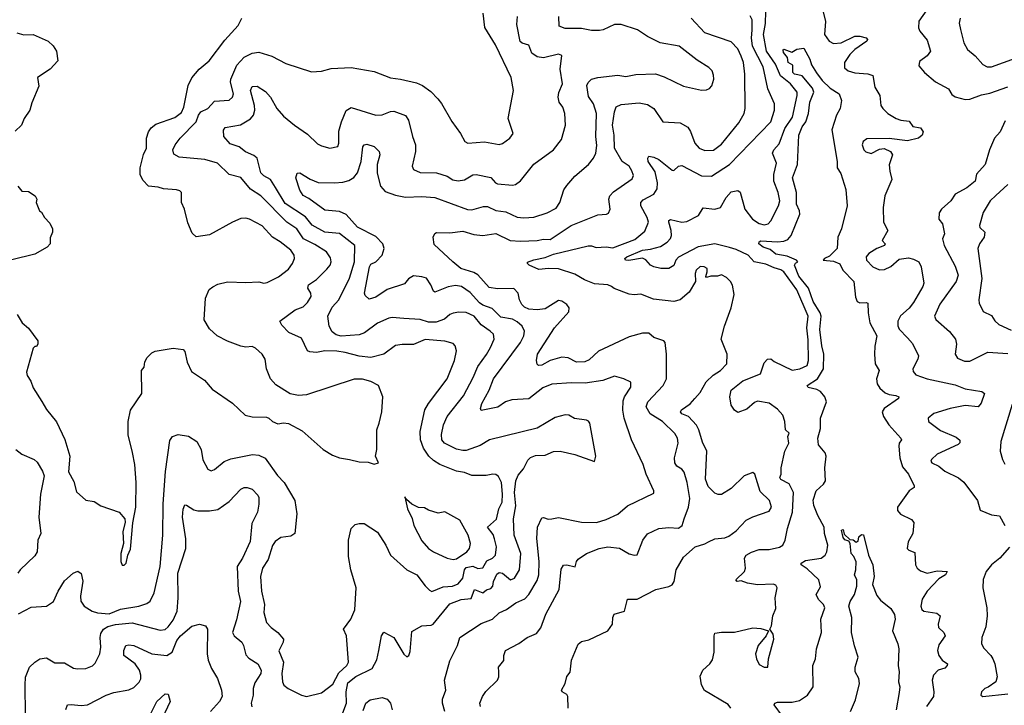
# Model space of a CAD drawing. Extents: x 1771496 to 1971148, y 471553 to 643630.
# Tile 149 of 256: x 1792492 to 1798473, y 551272 to 555435. Entities that reach past the tile are written whole.
import ezdxf

# ---------------------------------------------------------------- set-up
doc = ezdxf.new("R2010")
doc.units = 0

msp = doc.modelspace()

# ---------------------------------------------------------------- linework, layer by layer
at = {"layer": '0CON10XD'}
for points in [[(1796811.6, 551255), (1796795, 551276.8), (1796653.2, 551363.3), (1796635, 551396.7), (1796625, 551450), (1796642.9, 551485), (1796685.3, 551524.7), (1796700.5, 551549.5), (1796711.8, 551595), (1796710, 551695), (1796715, 551710), (1796755, 551716.2), (1796835, 551716), (1796945, 551743.3), (1796995, 551738.8), (1797040, 551725), (1797027.5, 551695), (1796977.5, 551635), (1796962.5, 551585), (1796968, 551555), (1796985, 551521.2), (1797015, 551504), (1797037.5, 551505), (1797040.8, 551555), (1797073.8, 551675), (1797068.8, 551705), (1797050, 551735), (1797058.8, 551755), (1797068, 551815), (1797085, 551860), (1797081.9, 551925), (1797094.2, 551985), (1797085, 552002), (1797068.9, 552008.9), (1796975, 552003.4), (1796913.3, 552015), (1796875, 552027.5), (1796850, 552025), (1796842.5, 552035), (1796895.6, 552085), (1796901.9, 552105), (1796894.3, 552165), (1796905.4, 552184.6), (1796936.9, 552203.1), (1796985, 552218.5), (1797045, 552218.2), (1797107.7, 552232.3), (1797127.5, 552245), (1797142.5, 552275), (1797155.5, 552345), (1797187.8, 552445), (1797192.5, 552565), (1797166.3, 552616.3), (1797115, 552643.1), (1797110, 552655), (1797118.1, 552675), (1797118.2, 552715), (1797139.4, 552815), (1797164, 552865), (1797158.8, 552905), (1797167.1, 552925), (1797144.4, 552944.4), (1797140, 552995), (1797128.6, 553035), (1797095, 553070.6), (1797045.9, 553105.9), (1796975, 553118.8), (1796955, 553110), (1796909.8, 553070.2), (1796855, 553051.2), (1796833.6, 553063.6), (1796814.3, 553094.3), (1796806, 553145), (1796814.3, 553185), (1796885, 553243.3), (1796992.9, 553285), (1797015, 553351.2), (1797035, 553374.3), (1797055, 553375.6), (1797075, 553360), (1797185, 553307.2), (1797230.8, 553315), (1797275, 553336.5), (1797284.2, 553365), (1797281.1, 553491.1), (1797273, 553565), (1797282.1, 553635), (1797213.6, 553795), (1797135, 553903.3), (1797115, 553916.5), (1797075, 553927.6), (1797025, 553951.3), (1796954.1, 553964.1), (1796917.3, 554005), (1796845, 554039.5), (1796805, 554051), (1796714, 554074), (1796614.4, 554055.6), (1796495, 553993.3), (1796478.6, 553975), (1796465, 553941.9), (1796435, 553923.6), (1796387.5, 553925), (1796344.6, 553934.6), (1796325, 553945.7), (1796295, 553977.5), (1796275, 553987.1), (1796193, 553973), (1796172.5, 553975), (1796168.8, 553985), (1796180, 553995), (1796275.8, 554035), (1796325, 554040.9), (1796385, 554057.9), (1796425.2, 554084.8), (1796445, 554106.9), (1796452, 554125), (1796450.3, 554155), (1796435.6, 554205), (1796436, 554215), (1796445, 554222.5), (1796515, 554205.5), (1796545, 554209.1), (1796615, 554246.7), (1796645, 554292.9), (1796715, 554284.6), (1796750, 554295), (1796783.6, 554356.3), (1796815, 554389.4), (1796855, 554398), (1796868, 554388), (1796898.2, 554285), (1796944.8, 554224.8), (1796985, 554198.6), (1797015, 554190), (1797039.4, 554195), (1797055, 554213.1), (1797101.9, 554305), (1797108.9, 554335), (1797099.2, 554385), (1797073.4, 554455), (1797073.2, 554495), (1797088.9, 554565), (1797065.6, 554625), (1797072.5, 554645), (1797105, 554681.4), (1797139.5, 554775), (1797186.3, 554843.7), (1797215.6, 554975), (1797214.3, 554995), (1797175, 555044.7), (1797113.5, 555093.5), (1797084.3, 555165), (1797028.4, 555245), (1797009.8, 555345), (1797022.3, 555412.2), (1797025.2, 555485)], [(1797372.8, 555482.8), (1797388.2, 555425), (1797381.4, 555345), (1797409.2, 555305), (1797435, 555290.9), (1797482, 555295), (1797565, 555334.6), (1797595, 555335.4), (1797634, 555325), (1797642, 555315), (1797637.5, 555305), (1797565, 555254), (1797535, 555224.6), (1797502.3, 555175), (1797503.5, 555143.5), (1797525, 555125.5), (1797565, 555112.3), (1797645, 555106.4), (1797675, 555095.8), (1797687.1, 555025), (1797718.1, 554975), (1797722.9, 554915), (1797735.8, 554895), (1797765.8, 554865), (1797815.8, 554835), (1797845, 554824.7), (1797895, 554819.4), (1797916.9, 554786.9), (1797965, 554778.9), (1797981.4, 554755), (1797974.4, 554735), (1797951.4, 554715), (1797885, 554699.3), (1797775, 554712.9), (1797637.6, 554712.4), (1797615.8, 554695), (1797610, 554675), (1797619.4, 554645), (1797632, 554632), (1797665, 554622.2), (1797715, 554648.6), (1797742.9, 554652.9), (1797781.2, 554635), (1797794, 554615), (1797774.5, 554554.5), (1797777.1, 554515), (1797790.8, 554465), (1797746.7, 554365), (1797736.7, 554295), (1797740, 554205), (1797766.2, 554155), (1797731.2, 554095), (1797750, 554075), (1797746, 554065), (1797698.8, 554045), (1797650, 554015), (1797634, 553995), (1797636.1, 553976.1), (1797675.5, 553935.5), (1797715, 553917.1), (1797745, 553918.6), (1797783.4, 553936.6), (1797835, 553982), (1797890.9, 553989.1), (1797922, 553982), (1797953.8, 553965), (1797969.4, 553935), (1797984.3, 553835), (1797979.5, 553815), (1797922.7, 553717.3), (1797896.2, 553683.8), (1797842.9, 553637.1), (1797827.3, 553605), (1797827.1, 553577.1), (1797835.4, 553555.4), (1797885, 553502.9), (1797915, 553468.8), (1797951.9, 553395), (1797948.5, 553375), (1797918.6, 553315), (1797919.7, 553299.7), (1797935, 553279.2), (1798004, 553254), (1798175, 553217.9), (1798235, 553194.5), (1798336.8, 553176.8), (1798354, 553165), (1798333.1, 553106.9), (1798315, 553085.6), (1798235, 553092.2), (1798144.8, 553075.2), (1798046.2, 553045), (1798010, 553015), (1798012, 552995), (1798085, 552940.5), (1798180.9, 552900.9), (1798203.2, 552883.2), (1798203.2, 552866.8), (1798192.5, 552855), (1798065, 552797.1), (1798031.2, 552765), (1798027.5, 552755), (1798032.5, 552745), (1798075, 552724.3), (1798111.4, 552695), (1798195, 552652.7), (1798226.9, 552626.9), (1798310.8, 552515), (1798327.1, 552457.1), (1798395, 552428.9), (1798445, 552422.9), (1798477.3, 552365)], [(1798002.5, 555495), (1797955, 555426.7), (1797952.5, 555385), (1797960.6, 555365), (1798005, 555311.2), (1798025.6, 555245), (1798004.2, 555215), (1797957.7, 555182.3), (1797954, 555155), (1797988.8, 555115), (1798055, 555058.1), (1798134.4, 555014.4), (1798155, 554981.2), (1798175, 554966.9), (1798235, 554951.2), (1798265, 554952.3), (1798335, 554979.5), (1798385, 554988.5), (1798495, 555027.8)], [(1792475.9, 553645.9), (1792506.7, 553595), (1792545, 553562.5), (1792602.5, 553485), (1792602.5, 553465), (1792595, 553450), (1792585, 553450), (1792575, 553440), (1792534, 553295), (1792538, 553275), (1792560.3, 553240.3), (1792575, 553200), (1792626.4, 553116.4), (1792655, 553068.8), (1792715, 552993.8), (1792765.5, 552885.5), (1792796.9, 552785), (1792789.3, 552689.3), (1792822.1, 552632.1), (1792837.7, 552567.7), (1792895, 552518.8), (1792945, 552509.2), (1792985, 552483.8), (1793096.7, 552445), (1793130, 552405), (1793133.6, 552383.6), (1793118.6, 552325), (1793122, 552255), (1793106.2, 552195), (1793106.4, 552146.4), (1793115, 552122.5), (1793126.7, 552123.3), (1793140, 552135), (1793148.8, 552185), (1793165, 552220), (1793180.5, 552379.5), (1793198.1, 552475), (1793198.9, 552625), (1793191.4, 552735), (1793177.5, 552807.5), (1793151.2, 552915), (1793151.2, 552995), (1793166.2, 553065), (1793234, 553165), (1793232.5, 553305), (1793247.5, 553325), (1793253, 553357), (1793267.5, 553385), (1793295, 553412.5), (1793315, 553422.5), (1793425, 553440), (1793485, 553432.5), (1793495, 553420), (1793508.8, 553355), (1793535, 553300), (1793615.6, 553245.6), (1793661.2, 553191.2), (1793785, 553107.5), (1793862.5, 553035), (1793904.2, 553024.2), (1793991.2, 553021.2), (1794005.8, 553015.8), (1794027.5, 552995), (1794060.7, 552980.7), (1794095, 552986.7), (1794125, 552983.8), (1794208, 552938), (1794335.6, 552825.6), (1794391.8, 552791.8), (1794434.7, 552774.7), (1794495, 552765.8), (1794555, 552750.6), (1794608.6, 552748.6), (1794645, 552736.2), (1794672.5, 552745), (1794653.3, 552785), (1794661.2, 552825), (1794661.2, 552945), (1794676.7, 552985), (1794691.2, 553055), (1794698.8, 553145), (1794671.2, 553215), (1794625, 553239.4), (1794575, 553251.9), (1794525, 553252.9), (1794235, 553157.5), (1794185, 553154.3), (1794135, 553162.9), (1794048.7, 553218.7), (1794015, 553253.8), (1793992.5, 553315), (1793984.2, 553375), (1793965, 553403.8), (1793925, 553441.2), (1793905, 553450), (1793866.4, 553446.4), (1793835, 553453.3), (1793755, 553483.3), (1793692.5, 553515), (1793645, 553557.5), (1793613.3, 553613.3), (1793620, 553745), (1793643.9, 553796.1), (1793665, 553812.5), (1793695, 553830), (1793755, 553843.8), (1793865, 553838.8), (1793945, 553843.3), (1793975, 553836.2), (1793995, 553840), (1794065, 553874), (1794125, 553920), (1794148.6, 553955), (1794160.8, 553985), (1794160, 554005), (1794139.2, 554035), (1794075, 554086.5), (1794028, 554115), (1793965, 554183.8), (1793887.5, 554225), (1793865, 554230), (1793835, 554228.8), (1793785, 554206), (1793645, 554128.8), (1793565, 554116.7), (1793539.5, 554139.5), (1793512.7, 554202.7), (1793494.1, 554284.1), (1793474.3, 554324.3), (1793476.1, 554386.1), (1793466, 554396), (1793445, 554402), (1793365, 554408.8), (1793332.5, 554417.5), (1793274.5, 554424.5), (1793240.3, 554460.3), (1793224.2, 554495.8), (1793223.3, 554535), (1793244.2, 554615.8), (1793262.5, 554655), (1793262.9, 554715), (1793274.4, 554755), (1793290.9, 554779.1), (1793319.5, 554800.5), (1793435, 554842.2), (1793475, 554870.8), (1793489.1, 554905), (1793515.4, 555034.6), (1793538.3, 555081.7), (1793582.5, 555135), (1793643.7, 555186.3), (1793739.2, 555310.8), (1793820, 555400), (1793842, 555445)], [(1792485, 551828), (1792561.6, 551868.4), (1792655, 551875.3), (1792698.3, 551901.7), (1792725, 551964.5), (1792765, 552028.1), (1792816.2, 552075), (1792845, 552086.2), (1792865, 552072.5), (1792876.8, 552026.8), (1792862, 551935), (1792863.9, 551905), (1792884, 551874), (1792933, 551843), (1792965, 551834.3), (1793035, 551828.4), (1793105, 551855.7), (1793215, 551874.6), (1793265, 551891.5), (1793284.6, 551905.4), (1793308.5, 551955), (1793344.6, 552115), (1793362.3, 552305), (1793363.3, 552495), (1793378.4, 552691.6), (1793405, 552880), (1793421.2, 552905), (1793455, 552917.5), (1793517.3, 552907.3), (1793568.6, 552875), (1793594.4, 552825), (1793605, 552763.3), (1793635, 552706.7), (1793655, 552696.7), (1793675, 552703.3), (1793735, 552753.3), (1793775, 552768.9), (1793906.1, 552796.1), (1793945, 552790.9), (1793983.4, 552773.4), (1794058.2, 552668.2), (1794098.5, 552625), (1794163.1, 552515), (1794176.5, 552435), (1794163.3, 552315), (1794140.2, 552299.8), (1794079.5, 552290.5), (1794045, 552267.5), (1794027.9, 552242.1), (1794001.3, 552158.7), (1793968, 552105), (1793955.4, 552055), (1793961.8, 551965), (1793978.9, 551885), (1793976.2, 551835), (1793990.9, 551775), (1794019.1, 551745), (1794061.3, 551715), (1794094.6, 551675), (1794093.3, 551655), (1794067.4, 551602.6), (1794095.7, 551535), (1794084.7, 551464.7), (1794089.4, 551415), (1794096, 551395), (1794124, 551375), (1794205, 551334.4), (1794235, 551325.6), (1794325, 551348.6), (1794395, 551401.5), (1794430.6, 551469.4), (1794480.4, 551515), (1794489.7, 551535), (1794477.2, 551695), (1794460, 551735), (1794504.8, 551795), (1794528.5, 551851.5), (1794535.4, 551985), (1794504.3, 552095), (1794490.5, 552175), (1794488.8, 552275), (1794506.7, 552345), (1794530.6, 552369.4), (1794555, 552377.1), (1794585, 552375.6), (1794665, 552324), (1794716.2, 552245), (1794745, 552184.4), (1794845, 552095.7), (1794903.8, 552065), (1794955, 551997.5), (1794980.7, 551970.7), (1794995, 551964.3), (1795065, 551992), (1795121.2, 551995), (1795155, 552009.4), (1795185, 552043.5), (1795194.2, 552095), (1795205, 552109.6), (1795245, 552118.1), (1795275, 552102.5), (1795305, 552106.9), (1795330.9, 552149.1), (1795364.5, 552165.5), (1795382.9, 552185), (1795388.4, 552235), (1795376.8, 552283.2), (1795369.4, 552309.4), (1795334.6, 552355), (1795387.9, 552402.1), (1795403.4, 552465), (1795422.2, 552505), (1795425.5, 552555), (1795418.6, 552625), (1795401.1, 552661.1), (1795385, 552673.1), (1795365.7, 552675.8), (1795325, 552667.9), (1795238.5, 552668.5), (1795195, 552685.4), (1795145, 552694.7), (1795045, 552734.7), (1795005, 552758), (1794976.8, 552785), (1794945, 552833.3), (1794927.4, 552885), (1794925.8, 552935), (1794953.9, 553066.1), (1794975.4, 553105), (1795090, 553255), (1795133.1, 553365), (1795145.7, 553425), (1795138, 553455), (1795125, 553469.2), (1795075, 553482.7), (1794955, 553494.2), (1794885, 553462.9), (1794815, 553463.8), (1794775, 553457.2), (1794705, 553404.5), (1794626, 553384), (1794555, 553392), (1794468.8, 553415), (1794418.3, 553421.7), (1794345, 553424.4), (1794295.4, 553414.6), (1794255, 553417.8), (1794240, 553425), (1794205, 553501.1), (1794126.3, 553536.3), (1794085, 553580), (1794072, 553605), (1794165, 553672.9), (1794215, 553691.1), (1794241.3, 553718.7), (1794262.9, 553755), (1794260.4, 553775), (1794243.3, 553805), (1794245.7, 553825), (1794295, 553857.5), (1794358.7, 553921.3), (1794377.5, 553945), (1794384.3, 553964.3), (1794380.2, 553990.2), (1794355.7, 554025.7), (1794285, 554070.4), (1794215.3, 554105), (1794175.2, 554165.2), (1794115, 554205.3), (1793957.5, 554365), (1793895, 554407.1), (1793835, 554476.9), (1793765, 554495.7), (1793693.3, 554565), (1793616, 554586), (1793460, 554600), (1793428.3, 554618.3), (1793423.5, 554645), (1793437.5, 554675), (1793467.5, 554715), (1793563.4, 554815), (1793577.7, 554855), (1793592.1, 554875), (1793635, 554896.9), (1793675, 554940), (1793765, 554945.6), (1793785, 554964.2), (1793791.8, 554985), (1793773.3, 555055), (1793774.7, 555075), (1793811.3, 555158.7), (1793855, 555207.5), (1793905, 555231.8), (1793945, 555238.5), (1794023.1, 555213.1), (1794109.1, 555169.1), (1794265, 555119.2), (1794325, 555122.9), (1794385, 555138.6), (1794505, 555144.3), (1794645, 555120), (1794745, 555081.2), (1794805, 555074.7), (1794902.3, 555052.3), (1794939.2, 555035), (1794989.1, 554999.1), (1795032.9, 554955), (1795055.4, 554925.4), (1795116.4, 554816.4), (1795169.1, 554745), (1795196.5, 554696.5), (1795215, 554685.7), (1795315, 554692.7), (1795405, 554677.8), (1795425, 554683.5), (1795470, 554715), (1795490, 554745), (1795459.4, 554835), (1795492.1, 555005), (1795478, 555085), (1795383.4, 555283.4), (1795317, 555387), (1795308.1, 555475)], [(1794449.4, 551210.6), (1794478, 551285), (1794475.3, 551355), (1794485, 551409.4), (1794535, 551447.5), (1794634.3, 551495.7), (1794661, 551549), (1794673.2, 551605), (1794689.5, 551695), (1794705, 551716.2), (1794765, 551684.2), (1794825, 551583.8), (1794845, 551567.5), (1794856.7, 551575), (1794865, 551600), (1794875, 551720), (1794935, 551754.5), (1794991.5, 551758.5), (1795004.6, 551765.4), (1795105, 551889.5), (1795173.8, 551915), (1795235, 551921.1), (1795255, 551975.5), (1795305, 551955.4), (1795327.4, 551972.6), (1795355, 551982.6), (1795365.7, 551995), (1795371.4, 552025), (1795391.4, 552068.6), (1795405, 552079.1), (1795425, 552074.6), (1795473.8, 552035), (1795498.1, 552045), (1795528.8, 552095), (1795537.3, 552195), (1795495.5, 552304.5), (1795492.9, 552405), (1795505.8, 552484.2), (1795498.9, 552565), (1795505.3, 552634.7), (1795520.7, 552669.3), (1795552.6, 552707.4), (1795578.9, 552761.1), (1795595, 552776.7), (1795625, 552790), (1795685, 552792), (1795735, 552813.3), (1795775, 552815.8), (1795865, 552795.6), (1795985, 552752.5), (1795991.4, 552785), (1795955.7, 552985), (1795948, 552998), (1795935, 553004.4), (1795863.2, 553013.2), (1795827.5, 553035), (1795805, 553035.6), (1795745, 553018.9), (1795635, 552954.3), (1795346.4, 552883.6), (1795289.4, 552850.6), (1795205, 552820.4), (1795185, 552818.9), (1795145, 552828.2), (1795072.9, 552865), (1795056.7, 552885), (1795054, 552916), (1795066.8, 552975), (1795088.9, 553025), (1795189.1, 553150.8), (1795247.5, 553262.5), (1795275, 553330.5), (1795328, 553402), (1795351.5, 553445), (1795373.6, 553495), (1795370.9, 553525), (1795351.1, 553545), (1795295, 553582.3), (1795253.1, 553635), (1795205, 553656.5), (1795159.8, 553660.2), (1795125, 553653.9), (1795105.3, 553644.7), (1795073.6, 553616.4), (1795022.1, 553597.9), (1794975, 553597.8), (1794925, 553614.7), (1794825, 553620.9), (1794755, 553626.4), (1794735, 553622.5), (1794665, 553592.5), (1794586.8, 553533.3), (1794555, 553521.6), (1794445, 553513.7), (1794415, 553522.6), (1794390, 553540), (1794371.8, 553575), (1794363.1, 553635), (1794390.6, 553689.4), (1794431.2, 553735), (1794496.6, 553865), (1794526.2, 553965), (1794529.1, 554065), (1794435, 554138), (1794345, 554145.8), (1794268.5, 554188.5), (1794229, 554239), (1794105, 554318.6), (1794046.5, 554416.5), (1794015, 554464.6), (1793975, 554486.9), (1793957.5, 554505), (1793934.6, 554595), (1793915, 554610), (1793863, 554633), (1793825, 554662.5), (1793771.2, 554681.2), (1793732, 554725), (1793730.8, 554765), (1793739.9, 554780.1), (1793832.6, 554797.4), (1793895, 554832.5), (1793912.7, 554855), (1793920.4, 554885), (1793919.6, 554915), (1793893.8, 555005), (1793905, 555029.2), (1793935, 555030.8), (1793985, 554999.5), (1794015.5, 554965), (1794054.3, 554895), (1794095, 554850), (1794162, 554795), (1794241.1, 554741.1), (1794302.2, 554682.2), (1794325, 554669.4), (1794375.7, 554654.3), (1794424.3, 554665.7), (1794430.5, 554685), (1794431.7, 554758.3), (1794446.8, 554815), (1794475, 554884.2), (1794505, 554901.4), (1794655, 554856.4), (1794695, 554858.2), (1794745, 554877.8), (1794765, 554879.4), (1794835, 554852.9), (1794854.6, 554824.6), (1794878.1, 554725), (1794896.7, 554675), (1794896.5, 554635), (1794875.8, 554545), (1794883.8, 554525), (1794925, 554506.7), (1795025, 554504.6), (1795088, 554485), (1795123.3, 554463.3), (1795155, 554456.5), (1795195, 554463.5), (1795245, 554492.5), (1795265, 554495.8), (1795355, 554476.9), (1795382, 554445), (1795395, 554438.9), (1795485, 554430.8), (1795505, 554434.3), (1795535, 554456), (1795615, 554558.6), (1795735, 554644.3), (1795782.6, 554707.4), (1795807.8, 554795), (1795804.3, 554865), (1795791.4, 554905), (1795768.9, 554935), (1795763.6, 554965), (1795767.1, 554992.9), (1795788.9, 555045), (1795774.5, 555135.5), (1795785, 555217.5), (1795765.8, 555225.8), (1795675, 555202.9), (1795635, 555208.9), (1795602.6, 555232.6), (1795585, 555280), (1795545, 555292.3), (1795532.6, 555302.6), (1795511.9, 555405), (1795516.9, 555455)], [(1795074.6, 551235), (1795061.1, 551285), (1795061.2, 551308.8), (1795080.6, 551365), (1795072.2, 551425), (1795105, 551542), (1795152.5, 551635), (1795165.7, 551685), (1795295, 551770), (1795364.6, 551795.4), (1795405.5, 551834.5), (1795448.8, 551855), (1795505.4, 551894.6), (1795560.9, 551919.1), (1795585.4, 551945), (1795635, 552030.8), (1795645.3, 552065), (1795648.8, 552145), (1795634, 552286), (1795638.2, 552355), (1795665, 552410), (1795675, 552412.5), (1795702.1, 552402.1), (1795724.4, 552404.4), (1795765, 552412.9), (1795904.7, 552384.7), (1795996.9, 552383.1), (1796055, 552400), (1796125, 552433.5), (1796185, 552484.5), (1796345, 552560), (1796344.2, 552575), (1796298.8, 552675), (1796279.4, 552735), (1796209.4, 552885), (1796163.8, 553015), (1796155.5, 553065), (1796158.9, 553121.1), (1796167.1, 553145), (1796204.3, 553205), (1796204.2, 553234.2), (1796162.5, 553255), (1796105, 553270.5), (1796035, 553245.4), (1795927.3, 553227.3), (1795845, 553230.7), (1795725, 553223.1), (1795669.2, 553200.8), (1795585, 553133.8), (1795482.7, 553127.3), (1795444.2, 553115), (1795397.4, 553082.6), (1795295, 553062), (1795291.1, 553075), (1795298.8, 553105), (1795343.4, 553185), (1795370.6, 553255), (1795534.6, 553475), (1795555.4, 553515), (1795559.1, 553545), (1795545.4, 553575), (1795515, 553600.3), (1795485, 553616.5), (1795415, 553629.3), (1795362, 553682), (1795305, 553701.9), (1795285, 553715.3), (1795228.2, 553778.2), (1795175.2, 553815.2), (1795139.2, 553820.8), (1795095, 553813.6), (1795015, 553780.8), (1795005, 553786.2), (1794989.5, 553825), (1794962.9, 553865), (1794935, 553874.6), (1794885, 553879.4), (1794855, 553862.5), (1794829.5, 553830.5), (1794725, 553797.3), (1794655, 553750.6), (1794615, 553738.8), (1794591.2, 553761.2), (1794587.5, 553775), (1794616.8, 553935), (1794625, 553951.1), (1794655.6, 553964.4), (1794694, 554006), (1794706.3, 554045), (1794698.4, 554075), (1794655, 554119.7), (1794544, 554175), (1794475, 554252.7), (1794435, 554270.4), (1794345, 554279.5), (1794249.6, 554349.6), (1794215, 554368), (1794195, 554400), (1794170, 554475), (1794177, 554503), (1794195, 554506), (1794256.6, 554466.6), (1794305, 554446.5), (1794405, 554443.8), (1794455, 554447.9), (1794491.9, 554458.1), (1794522.4, 554477.6), (1794544.7, 554505.3), (1794567.1, 554575), (1794576.8, 554663.2), (1794585, 554676), (1794601.2, 554678.8), (1794645, 554666), (1794676.2, 554635), (1794679.2, 554615), (1794663.5, 554556.5), (1794663.9, 554503.9), (1794684.6, 554425), (1794713, 554393), (1794775, 554369.7), (1794835, 554357.4), (1794935, 554361.3), (1795015, 554356.5), (1795212.6, 554282.6), (1795239.2, 554280.8), (1795309.8, 554300.2), (1795335, 554301.3), (1795385, 554275.9), (1795445, 554269.2), (1795515, 554236.8), (1795555, 554231.2), (1795615, 554235.4), (1795697.1, 554262.9), (1795750.2, 554289.8), (1795774.3, 554325), (1795797.9, 554402.1), (1795815, 554428), (1795865, 554485.7), (1795947.5, 554555), (1795978.6, 554595), (1795991.9, 554625), (1795998.3, 554671.7), (1795992.9, 554725), (1795995.3, 554865.3), (1795977.7, 554925), (1795948.1, 554968.1), (1795938.2, 555035), (1795945.3, 555054.7), (1795965, 555073.3), (1796005, 555083.8), (1796125, 555098.2), (1796175, 555089.4), (1796235, 555101.4), (1796355, 555106.9), (1796408, 555088), (1796525, 555030.6), (1796635, 555008), (1796665, 555010), (1796682.3, 555017.7), (1796695.9, 555034.1), (1796708, 555075), (1796707.7, 555097.7), (1796698, 555125), (1796678.8, 555145), (1796608.6, 555188.6), (1796498.8, 555275), (1796382.5, 555295), (1796305, 555334), (1796245, 555374.4), (1796145.3, 555405.3), (1796105, 555405.4), (1796035.9, 555374.1), (1796015, 555370.4), (1795965, 555369.6), (1795905, 555380.7), (1795805, 555381.8), (1795768.6, 555395), (1795766.9, 555455)], [(1795291.2, 551265), (1795286.9, 551285), (1795304.5, 551325.5), (1795324.5, 551355.5), (1795394, 551425), (1795402.9, 551445), (1795402.9, 551475), (1795401.2, 551505), (1795433.3, 551545), (1795433.3, 551575), (1795444.2, 551605), (1795525, 551648.1), (1795575, 551684.3), (1795632.1, 551707.9), (1795658.1, 551741.9), (1795687.5, 551825), (1795769.1, 551975), (1795780.9, 552099.1), (1795795, 552123.3), (1795815, 552126), (1795867, 552113), (1795874.2, 552145), (1795885, 552160), (1795935, 552193.8), (1796012.5, 552225), (1796065, 552234.4), (1796135, 552227.3), (1796195, 552192.5), (1796225, 552184.3), (1796243.8, 552186.2), (1796278, 552275), (1796306.6, 552313.4), (1796375, 552345.5), (1796435, 552351.5), (1796495, 552348.1), (1796515.9, 552364.1), (1796529.3, 552405), (1796554.6, 552475), (1796562.9, 552527.1), (1796546.7, 552625), (1796527.9, 552687.9), (1796515, 552706.9), (1796484.2, 552725), (1796472.5, 552745), (1796469.1, 552775), (1796492.5, 552865), (1796488.9, 552895), (1796471.9, 552921.9), (1796396.2, 552995), (1796321.3, 553041.3), (1796297.3, 553085), (1796307.8, 553115), (1796400.6, 553215), (1796421.1, 553255), (1796420.9, 553405), (1796412.9, 553475), (1796404.4, 553484.4), (1796344.6, 553504.6), (1796315, 553532.5), (1796275, 553531.5), (1796195, 553509.2), (1796007.5, 553422.5), (1795951, 553369), (1795925, 553358.2), (1795875, 553355.3), (1795825, 553382.5), (1795785, 553387.1), (1795715, 553366.1), (1795665, 553337.9), (1795643.3, 553335), (1795635, 553343.3), (1795631.5, 553365), (1795637.3, 553405), (1795740.5, 553565), (1795828.3, 553661.7), (1795829.2, 553685), (1795815.5, 553705.5), (1795785.6, 553725.6), (1795765, 553730), (1795685, 553680), (1795635, 553673.8), (1795585, 553677.2), (1795558.8, 553688.8), (1795542.7, 553705), (1795528.5, 553735), (1795520, 553775), (1795495, 553802.9), (1795395, 553800.7), (1795345, 553810), (1795275, 553886.8), (1795250.2, 553900.3), (1795171.4, 553925), (1795124.1, 553964.1), (1795010.6, 554070.6), (1795004.3, 554115), (1795015, 554136.7), (1795025, 554143.5), (1795105, 554141.2), (1795185, 554151.2), (1795251.2, 554131.2), (1795305, 554124.7), (1795385, 554137.1), (1795472.5, 554095), (1795535, 554089.5), (1795635, 554093.5), (1795675, 554102.5), (1795715, 554100.9), (1795842.5, 554185), (1796005, 554251.1), (1796056.1, 554253.9), (1796069.5, 554260.5), (1796080, 554285), (1796070.9, 554345), (1796077.5, 554365), (1796099.1, 554390.9), (1796212.1, 554467.9), (1796220.9, 554489.1), (1796211.7, 554518.3), (1796193.6, 554545), (1796151.1, 554575), (1796106.2, 554655), (1796104.1, 554735), (1796093.6, 554795), (1796104.7, 554875.3), (1796115, 554905.7), (1796145, 554919.5), (1796255, 554930), (1796305, 554921.1), (1796345, 554895.8), (1796400, 554815), (1796505, 554809.5), (1796551.7, 554781.7), (1796566.9, 554756.9), (1796592.7, 554685), (1796619.4, 554655), (1796655, 554640.4), (1796706.2, 554643.8), (1796755, 554678.9), (1796860.7, 554809.3), (1796893.9, 554866.1), (1796899.6, 554895), (1796896.8, 555105), (1796888.4, 555175), (1796875, 555212.9), (1796855, 555257.8), (1796815, 555300), (1796655, 555354.6), (1796572.2, 555445)], [(1795824.3, 551255), (1795822.5, 551325), (1795815, 551338.8), (1795786.7, 551355), (1795784.1, 551364.1), (1795805.5, 551404.5), (1795815, 551447.5), (1795836.2, 551473.8), (1795845, 551547.5), (1795885, 551644), (1795905, 551658.9), (1795950.2, 551669.8), (1796065.3, 551724.7), (1796094.3, 551765), (1796095.8, 551805), (1796103.8, 551825), (1796165.7, 551845), (1796185, 551916), (1796244.1, 551915.9), (1796356.7, 551975), (1796436.4, 551993.6), (1796455.6, 552004.4), (1796467.5, 552025), (1796480.9, 552095), (1796525, 552171.9), (1796595, 552234.3), (1796655, 552252.5), (1796676.2, 552265), (1796715, 552283.5), (1796775, 552289.7), (1796800.9, 552299.2), (1796845, 552331.8), (1796905, 552397.5), (1796945, 552417.5), (1797045, 552450.5), (1797059.5, 552475), (1797047.8, 552515), (1796991.2, 552571.2), (1796957.5, 552675), (1796945.6, 552685.6), (1796894.2, 552665), (1796815, 552588.1), (1796755, 552553.1), (1796735, 552551.9), (1796715, 552561.4), (1796675, 552601.4), (1796659.2, 552645), (1796667.1, 552815), (1796639.2, 552869.2), (1796618.7, 552945), (1796603.2, 552973.2), (1796555.3, 553025.3), (1796515, 553043.1), (1796507.1, 553055), (1796512.6, 553067.4), (1796565, 553102.5), (1796594.2, 553135), (1796625, 553172.5), (1796663, 553237), (1796705, 553275.9), (1796750.4, 553305), (1796787.1, 553345), (1796790.8, 553405), (1796754.2, 553495), (1796774.3, 553575), (1796813.8, 553685), (1796833, 553767), (1796822.5, 553822.5), (1796810, 553845), (1796785, 553870), (1796756.1, 553886.1), (1796732.2, 553877.8), (1796691.1, 553878.9), (1796665, 553870), (1796660, 553875), (1796668.8, 553905), (1796667.5, 553925), (1796650, 553935), (1796625, 553937.1), (1796600.6, 553915), (1796595.7, 553895), (1796598.1, 553845), (1796559.2, 553780.8), (1796505, 553733.5), (1796465, 553724.2), (1796342.3, 553737.7), (1796265, 553769.5), (1796225, 553764.5), (1796195, 553768.4), (1796103.2, 553803.2), (1796087.3, 553815), (1796065, 553825.8), (1795985, 553830.7), (1795924, 553855), (1795865, 553889.6), (1795765, 553922.3), (1795705.4, 553925.4), (1795645, 553918.1), (1795586.2, 553945), (1795576.2, 553955), (1795577, 553963), (1795615, 553977.5), (1795685, 553990.6), (1795735, 554011.4), (1795945, 554062.7), (1795965, 554062.5), (1795995, 554051.8), (1796054.6, 554055.4), (1796095, 554049.5), (1796229.7, 554100.3), (1796289.4, 554150.6), (1796311.8, 554205), (1796304.5, 554235), (1796265.4, 554305), (1796264.5, 554325), (1796278.7, 554341.3), (1796345, 554376.4), (1796365, 554409.2), (1796366.6, 554445), (1796351.9, 554511.9), (1796310.6, 554575), (1796308, 554595), (1796314.2, 554605.8), (1796345, 554601.4), (1796375, 554586.9), (1796455, 554522), (1796465, 554520), (1796495, 554546), (1796515, 554548.9), (1796635, 554486.4), (1796695, 554485.5), (1796803.2, 554555), (1797055.5, 554815), (1797077.5, 554885), (1797076.9, 554925), (1797036.9, 555015), (1797008.5, 555148.5), (1796944, 555275), (1796938.5, 555325), (1796941.4, 555371.4), (1796941.2, 555435), (1796929.2, 555459.2)], [(1798204.4, 555445), (1798200, 555415), (1798206.7, 555375), (1798227.9, 555295), (1798249.4, 555255), (1798296.9, 555215), (1798342.9, 555162.9), (1798369.5, 555149.5), (1798395, 555149.1), (1798665, 555245.4)], [(1792475, 555354.7), (1792516.6, 555343.4), (1792575, 555344.4), (1792665, 555303.8), (1792695.9, 555275.9), (1792716.7, 555245), (1792723.3, 555185), (1792677.5, 555135), (1792600, 555085), (1792609.3, 555030.7), (1792565, 554930), (1792553.3, 554885), (1792520, 554835), (1792502.5, 554795), (1792465, 554757.5)], [(1797126.4, 551206.4), (1797076, 551275), (1797078.8, 551285), (1797095, 551291.4), (1797185, 551290.7), (1797228.5, 551301.5), (1797278.6, 551335), (1797312, 551385), (1797310, 551515), (1797327.1, 551555), (1797333.1, 551615), (1797363.8, 551715), (1797358.2, 551795), (1797382.7, 551865), (1797375.5, 551885), (1797345, 551915.8), (1797330, 551945), (1797357.4, 551992.6), (1797346.4, 552035), (1797275, 552101.5), (1797240, 552125), (1797240, 552135), (1797265, 552150.7), (1797361.4, 552165), (1797385, 552184.5), (1797394.7, 552205), (1797401.2, 552245), (1797381.3, 552315), (1797380, 552355), (1797341.5, 552425), (1797316.4, 552485), (1797312.6, 552517.4), (1797330.5, 552575), (1797374.7, 552615.3), (1797386.5, 552635), (1797382.5, 552715), (1797391.8, 552785), (1797384.6, 552805), (1797344.3, 552854.3), (1797340.7, 552895), (1797357.6, 552952.4), (1797357.9, 553015), (1797393.1, 553115), (1797383.8, 553145), (1797357.6, 553177.6), (1797335, 553189.6), (1797282.9, 553202.9), (1797276.7, 553215), (1797339.1, 553255), (1797374.2, 553315), (1797376.9, 553405), (1797364.1, 553455), (1797353.3, 553555), (1797361.3, 553635), (1797355.3, 553655.4), (1797311.6, 553725), (1797284.7, 553804.7), (1797225, 553878.9), (1797199.2, 553945), (1797205, 553956.7), (1797220, 553965), (1797211.2, 553975), (1797155, 553999.1), (1797085, 554011.9), (1797050.7, 554040.8), (1797009.2, 554055), (1796982.2, 554075), (1796983.7, 554086.3), (1796995, 554093.1), (1797095, 554086), (1797135, 554090), (1797159.3, 554100.7), (1797178.1, 554125), (1797230.4, 554255), (1797230, 554275), (1797210.5, 554315), (1797211.5, 554385), (1797186.6, 554475), (1797217.9, 554555), (1797224.7, 554735), (1797245.8, 554785), (1797268.4, 554815), (1797283.5, 554865), (1797292.3, 554935), (1797315.6, 554995), (1797309.3, 555019.3), (1797245, 555094.2), (1797219.4, 555099.4), (1797198, 555105), (1797188, 555115), (1797188.8, 555158.8), (1797161.4, 555175), (1797155.9, 555205.9), (1797133.1, 555235), (1797130.8, 555249.2), (1797135, 555256.2), (1797183, 555237), (1797213.6, 555256.4), (1797255, 555262.5), (1797292, 555195), (1797301.7, 555161.7), (1797332.1, 555112.1), (1797366.5, 555066.5), (1797415, 555019.2), (1797470, 554985), (1797483.6, 554943.6), (1797476.7, 554895), (1797453.8, 554855), (1797426.4, 554766.4), (1797458.6, 554575), (1797458.8, 554535), (1797480.9, 554500.9), (1797511.5, 554405), (1797519.6, 554305), (1797484.6, 554165), (1797461.8, 554115), (1797458.2, 554045), (1797410.7, 553999.2), (1797380.8, 553985), (1797373.3, 553975), (1797435, 553970), (1797473.4, 553953.4), (1797491.6, 553915), (1797559.7, 553845), (1797570.3, 553750.3), (1797580.6, 553725), (1797595, 553715.5), (1797635, 553718.9), (1797644.3, 553714.3), (1797646.1, 553656.1), (1797657.3, 553595), (1797698.5, 553515), (1797686.3, 553453.7), (1797684.8, 553405.2), (1797689.3, 553345), (1797712.5, 553305), (1797696.9, 553255), (1797700.4, 553225), (1797717.6, 553197.6), (1797750.2, 553170.2), (1797775, 553160), (1797815, 553154.4), (1797832, 553145), (1797830.8, 553135), (1797743.8, 553075), (1797730.8, 553055), (1797740.5, 553025), (1797772.1, 552975), (1797845.6, 552895), (1797848.6, 552885), (1797835.3, 552864.7), (1797832.2, 552845), (1797839.2, 552775), (1797855, 552720.5), (1797891.6, 552675), (1797926.7, 552605), (1797925.8, 552595), (1797896, 552574), (1797825.5, 552475), (1797825.6, 552455), (1797842.4, 552432.4), (1797909.7, 552399.7), (1797923.1, 552383.1), (1797917.7, 552315), (1797889.4, 552265), (1797883.9, 552223.9), (1797893.8, 552213.8), (1797930, 552200), (1797934.6, 552125), (1797944.7, 552104.7), (1797965, 552088.2), (1798005, 552074.6), (1798065, 552087.9), (1798126, 552085), (1798115.8, 552065), (1798075, 552039.4), (1798005.6, 551965), (1797975, 551916.7), (1797965.8, 551875), (1797972, 551855), (1797984.6, 551844.6), (1798062.7, 551832.7), (1798083.8, 551815), (1798072.5, 551765), (1798074, 551745), (1798106.2, 551715), (1798113.8, 551695), (1798075, 551638.8), (1798068.2, 551605), (1798075.5, 551575), (1798096.7, 551546.7), (1798128, 551525), (1798127.1, 551515), (1798111.3, 551498.7), (1798072.2, 551485), (1798043.6, 551455), (1798035.5, 551425), (1798045.5, 551355), (1798043.1, 551326.9), (1798000.6, 551265)], [(1798478.7, 554821.3), (1798447.5, 554755), (1798414.4, 554715.6), (1798382.9, 554645), (1798357.1, 554555), (1798305, 554497.5), (1798296, 554455), (1798245.8, 554415), (1798174.2, 554375), (1798148, 554335), (1798092, 554285), (1798077, 554263), (1798075.8, 554225), (1798097.8, 554195), (1798110.5, 554135), (1798098.6, 554105), (1798108.5, 554065), (1798175, 553938.8), (1798193.8, 553885), (1798181.5, 553845), (1798082.4, 553707.6), (1798049.2, 553635), (1798057.5, 553615), (1798141.1, 553541.1), (1798176.9, 553495), (1798182.2, 553465), (1798174.4, 553405), (1798189.8, 553379.8), (1798232.6, 553362.6), (1798265, 553361.2), (1798372.9, 553417.1), (1798495, 553409.3)], [(1792480, 554425), (1792505, 554393.8), (1792545, 554392.5), (1792586.7, 554365), (1792596.7, 554345), (1792592.5, 554325), (1792612.5, 554275), (1792625, 554267.5), (1792643.9, 554233.9), (1792675, 554200), (1792692.5, 554165), (1792692.5, 554145), (1792678.3, 554111.7), (1792677.5, 554075), (1792660, 554055), (1792585, 554011.2), (1792445, 553976.7)], [(1798495.5, 554435), (1798421.3, 554368.7), (1798387.5, 554335), (1798344.7, 554265.3), (1798322.9, 554185), (1798323.8, 554173.8), (1798355.7, 554145), (1798351.9, 554115), (1798321.8, 554075), (1798311.9, 554045), (1798336.4, 553863.6), (1798318.6, 553735), (1798321.4, 553715), (1798344.4, 553664.4), (1798395, 553638.8), (1798415, 553606.7), (1798440, 553585), (1798515, 553549.4)], [(1798521.7, 553098.3), (1798453.1, 552875), (1798448.6, 552815), (1798462.5, 552765), (1798477, 552737)], [(1792469.2, 552825), (1792505, 552797.8), (1792579.2, 552765), (1792597.7, 552747.7), (1792631.1, 552695), (1792640.4, 552665), (1792618.2, 552555), (1792609.5, 552415), (1792621.2, 552315), (1792603.3, 552275), (1792599.3, 552205), (1792585, 552180.4), (1792495.8, 552095), (1792481.9, 552075)], [(1792527.1, 551217.1), (1792524.5, 551394.5), (1792526.7, 551443.3), (1792552, 551505), (1792583.3, 551535), (1792615, 551553.8), (1792655, 551560), (1792705, 551530), (1792765, 551530), (1792818.3, 551498.3), (1792843, 551493), (1792895, 551496.7), (1792935, 551512.5), (1792950.9, 551529.1), (1792978.6, 551585), (1792986.1, 551625), (1792980.9, 551685), (1792985, 551708), (1793001.9, 551735), (1793028.4, 551751.6), (1793075, 551763.3), (1793175, 551774.1), (1793345, 551729.5), (1793375, 551733.3), (1793395, 551748.5), (1793425, 551788.9), (1793448, 551845), (1793455.9, 551925), (1793451.9, 552075), (1793501.3, 552225), (1793502.4, 552282.4), (1793480.4, 552415), (1793485, 552462.5), (1793495, 552488.8), (1793505, 552488), (1793549.3, 552459.3), (1793575, 552452.2), (1793645, 552452.9), (1793695, 552461.4), (1793765, 552510.6), (1793834.6, 552585.4), (1793855, 552595.6), (1793875, 552595.6), (1793903.8, 552585), (1793938.3, 552548.3), (1793944.5, 552534.5), (1793945.4, 552494.6), (1793937.1, 552445), (1793903, 552377), (1793892.1, 552267.9), (1793845.5, 552165), (1793812.7, 552115), (1793820.4, 551965), (1793833.5, 551903.5), (1793809.6, 551790.4), (1793785.6, 551715), (1793794.3, 551695), (1793842, 551655), (1793850.8, 551635), (1793865, 551579.2), (1793885, 551558.9), (1793939.2, 551525), (1793959.5, 551485), (1793956.4, 551465), (1793921.3, 551408.7), (1793911.1, 551375), (1793910.9, 551335), (1793898.9, 551285), (1793902.6, 551262.6)], [(1795125, 552158.2), (1795145, 552161.5), (1795209.4, 552205), (1795224.3, 552225), (1795231.4, 552255), (1795217.5, 552305), (1795165, 552397.5), (1795075, 552447.5), (1795035, 552440), (1794975, 552457.5), (1794951.7, 552471.7), (1794915, 552472.5), (1794873.6, 552493.6), (1794841.7, 552521.7), (1794831.7, 552538.3), (1794848.8, 552465), (1794876.9, 552406.9), (1794886.2, 552365), (1794935, 552272), (1794975.8, 552225), (1795005, 552203.5), (1795090, 552165), (1795125, 552158.2)], [(1797538.9, 551235), (1797570.5, 551305), (1797593.4, 551405), (1797590.4, 551435), (1797566.8, 551475), (1797568, 551505), (1797585.4, 551565), (1797563.9, 551633.9), (1797544.6, 551715), (1797547.3, 551805), (1797530, 551875), (1797537.1, 551902.9), (1797563.3, 551945), (1797576.7, 551995), (1797576.7, 552035), (1797562.9, 552065), (1797571.2, 552095), (1797573, 552143), (1797560, 552175), (1797543.3, 552195), (1797537.5, 552255), (1797530, 552270), (1797505, 552278), (1797495, 552291.2), (1797484.5, 552335), (1797495, 552340), (1797501.2, 552311.2), (1797535, 552280), (1797556.2, 552276.2), (1797573.9, 552263.9), (1797585, 552270), (1797590, 552295), (1797605, 552310), (1797618.3, 552308.3), (1797647.5, 552185), (1797673.8, 552126.2), (1797682.5, 552055), (1797672.5, 552005), (1797698.3, 551938.3), (1797720.8, 551910.8), (1797785, 551861.2), (1797806.1, 551823.9), (1797810.8, 551795), (1797794.2, 551725), (1797827.1, 551645), (1797833.3, 551615), (1797828.6, 551515), (1797834.2, 551475), (1797831.4, 551415), (1797838.1, 551385), (1797835, 551350), (1797816.4, 551245)], [(1798505, 552233.1), (1798445.6, 552165), (1798395.6, 552125), (1798362.7, 552085), (1798344.6, 552035.4), (1798343.1, 551985), (1798366.8, 551865), (1798368.9, 551815), (1798361.2, 551748.8), (1798337.9, 551685), (1798335.4, 551645.4), (1798348.8, 551618.8), (1798392.2, 551575), (1798403.6, 551555), (1798416.2, 551525), (1798430.5, 551445), (1798421.4, 551415), (1798375, 551382.2)], [(1792772.7, 551247.3), (1792783.3, 551275), (1792805, 551278.2), (1792865, 551271.1), (1792904.2, 551275.8), (1793017.5, 551335), (1793065, 551351.1), (1793156, 551366), (1793185, 551380), (1793217.9, 551412.1), (1793227.4, 551432.6), (1793228.5, 551455), (1793219.2, 551485), (1793194.3, 551524.3), (1793125.6, 551575), (1793125.5, 551605), (1793138, 551635), (1793155, 551640.5), (1793185, 551636), (1793294.7, 551584.7), (1793385.3, 551574.7), (1793417.9, 551595), (1793447.2, 551665), (1793468.2, 551695), (1793538, 551752), (1793585, 551764.5), (1793621.8, 551755), (1793633.2, 551735), (1793630.5, 551585), (1793636.3, 551546.3), (1793658.1, 551495), (1793694.3, 551435), (1793717.8, 551365), (1793722.2, 551325), (1793706.7, 551295), (1793650.8, 551235)], [(1798375, 551382.2), (1798355, 551374.3), (1798334.2, 551355), (1798331.2, 551335), (1798342.5, 551325), (1798495, 551341.5)], [(1793247.8, 551142.2), (1793324.4, 551295), (1793375, 551342.5), (1793395, 551340), (1793406.4, 551296.4), (1793358.1, 551191.9)], [(1794579.6, 551240.4), (1794595, 551285.6), (1794622, 551305), (1794695, 551319.2), (1794725, 551310), (1794744.4, 551285), (1794754.5, 551245)]]:
    msp.add_lwpolyline(points, dxfattribs=at)

doc.saveas('drawing.dxf')
